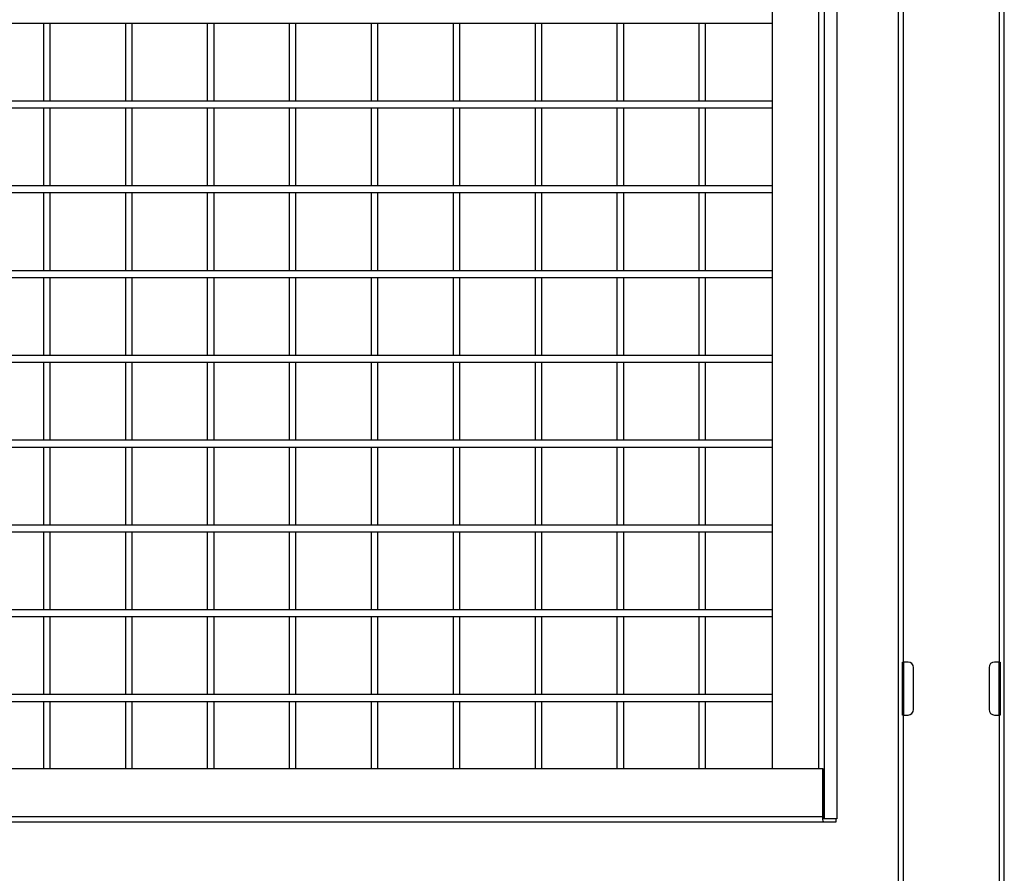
# Model space of a CAD drawing. Header units: inches. Extents: x 0.2 to 10.8, y 0.2 to 8.2.
# Tile 5 of 62: x 4.3 to 5.3, y 2 to 2.8. Entities that reach past the tile are written whole.
import ezdxf

# ---------------------------------------------------------------- set-up
doc = ezdxf.new("R2010")
doc.units = ezdxf.units.IN
doc.header["$MEASUREMENT"] = 0

msp = doc.modelspace()

# ---------------------------------------------------------------- linework, layer by layer
for p, q in [((5.26607, 1.8325), (5.26607, 5.79604)), ((5.08944, 2.04825), (5.08944, 3.41577)), ((5.10167, 3.41577), (5.10167, 2.04825)), ((5.26107, 3.40021), (5.26107, 2.20229)), ((5.03789, 3.38767), (5.03789, 2.09734)), ((5.08356, 3.38767), (5.08356, 2.09734)), ((5.1619, 3.36921), (5.1619, 1.8325)), ((5.1669, 2.20229), (5.1669, 3.36684)), ((3.37848, 2.83025), (5.03789, 2.83025)), ((4.32205, 2.83025), (4.32205, 2.75359)), ((4.32872, 2.75359), (4.32872, 2.83025)), ((4.40255, 2.83025), (4.40255, 2.75359)), ((4.40921, 2.75359), (4.40921, 2.83025)), ((4.48304, 2.83025), (4.48304, 2.75359)), ((4.48971, 2.75359), (4.48971, 2.83025)), ((4.56353, 2.83025), (4.56353, 2.75359)), ((4.5702, 2.75359), (4.5702, 2.83025)), ((4.64403, 2.83025), (4.64403, 2.75359)), ((4.6507, 2.75359), (4.6507, 2.83025)), ((4.72452, 2.83025), (4.72452, 2.75359)), ((4.73119, 2.75359), (4.73119, 2.83025)), ((4.80502, 2.83025), (4.80502, 2.75359)), ((4.81168, 2.75359), (4.81168, 2.83025)), ((4.88551, 2.83025), (4.88551, 2.75359)), ((4.89218, 2.75359), (4.89218, 2.83025)), ((4.966, 2.83025), (4.966, 2.75359)), ((4.97267, 2.75359), (4.97267, 2.83025)), ((5.03789, 2.75359), (3.37848, 2.75359)), ((3.37848, 2.74692), (5.03789, 2.74692)), ((4.32205, 2.74692), (4.32205, 2.67025)), ((4.32872, 2.67025), (4.32872, 2.74692)), ((4.40255, 2.74692), (4.40255, 2.67025)), ((4.40921, 2.67025), (4.40921, 2.74692)), ((4.48304, 2.74692), (4.48304, 2.67025)), ((4.48971, 2.67025), (4.48971, 2.74692)), ((4.56353, 2.74692), (4.56353, 2.67025)), ((4.5702, 2.67025), (4.5702, 2.74692)), ((4.64403, 2.74692), (4.64403, 2.67025)), ((4.6507, 2.67025), (4.6507, 2.74692)), ((4.72452, 2.74692), (4.72452, 2.67025)), ((4.73119, 2.67025), (4.73119, 2.74692)), ((4.80502, 2.74692), (4.80502, 2.67025)), ((4.81168, 2.67025), (4.81168, 2.74692)), ((4.88551, 2.74692), (4.88551, 2.67025)), ((4.89218, 2.67025), (4.89218, 2.74692)), ((4.966, 2.74692), (4.966, 2.67025)), ((4.97267, 2.67025), (4.97267, 2.74692)), ((5.03789, 2.67025), (3.37848, 2.67025)), ((3.37848, 2.66359), (5.03789, 2.66359)), ((4.32205, 2.66359), (4.32205, 2.58692)), ((4.32872, 2.58692), (4.32872, 2.66359)), ((4.40255, 2.66359), (4.40255, 2.58692)), ((4.40921, 2.58692), (4.40921, 2.66359)), ((4.48304, 2.66359), (4.48304, 2.58692)), ((4.48971, 2.58692), (4.48971, 2.66359)), ((4.56353, 2.66359), (4.56353, 2.58692)), ((4.5702, 2.58692), (4.5702, 2.66359)), ((4.64403, 2.66359), (4.64403, 2.58692)), ((4.6507, 2.58692), (4.6507, 2.66359)), ((4.72452, 2.66359), (4.72452, 2.58692)), ((4.73119, 2.58692), (4.73119, 2.66359)), ((4.80502, 2.66359), (4.80502, 2.58692)), ((4.81168, 2.58692), (4.81168, 2.66359)), ((4.88551, 2.66359), (4.88551, 2.58692)), ((4.89218, 2.58692), (4.89218, 2.66359)), ((4.966, 2.66359), (4.966, 2.58692)), ((4.97267, 2.58692), (4.97267, 2.66359)), ((5.03789, 2.58692), (3.37848, 2.58692)), ((3.37848, 2.58025), (5.03789, 2.58025)), ((4.32205, 2.58025), (4.32205, 2.50359)), ((4.32872, 2.50359), (4.32872, 2.58025)), ((4.40255, 2.58025), (4.40255, 2.50359)), ((4.40921, 2.50359), (4.40921, 2.58025)), ((4.48304, 2.58025), (4.48304, 2.50359)), ((4.48971, 2.50359), (4.48971, 2.58025)), ((4.56353, 2.58025), (4.56353, 2.50359)), ((4.5702, 2.50359), (4.5702, 2.58025)), ((4.64403, 2.58025), (4.64403, 2.50359)), ((4.6507, 2.50359), (4.6507, 2.58025)), ((4.72452, 2.58025), (4.72452, 2.50359)), ((4.73119, 2.50359), (4.73119, 2.58025)), ((4.80502, 2.58025), (4.80502, 2.50359)), ((4.81168, 2.50359), (4.81168, 2.58025)), ((4.88551, 2.58025), (4.88551, 2.50359)), ((4.89218, 2.50359), (4.89218, 2.58025)), ((4.966, 2.58025), (4.966, 2.50359)), ((4.97267, 2.50359), (4.97267, 2.58025)), ((5.03789, 2.50359), (3.37848, 2.50359)), ((3.37848, 2.49692), (5.03789, 2.49692)), ((4.32205, 2.49692), (4.32205, 2.42025)), ((4.32872, 2.42025), (4.32872, 2.49692)), ((4.40255, 2.49692), (4.40255, 2.42025)), ((4.40921, 2.42025), (4.40921, 2.49692)), ((4.48304, 2.49692), (4.48304, 2.42025)), ((4.48971, 2.42025), (4.48971, 2.49692)), ((4.56353, 2.49692), (4.56353, 2.42025)), ((4.5702, 2.42025), (4.5702, 2.49692)), ((4.64403, 2.49692), (4.64403, 2.42025)), ((4.6507, 2.42025), (4.6507, 2.49692)), ((4.72452, 2.49692), (4.72452, 2.42025)), ((4.73119, 2.42025), (4.73119, 2.49692)), ((4.80502, 2.49692), (4.80502, 2.42025)), ((4.81168, 2.42025), (4.81168, 2.49692)), ((4.88551, 2.49692), (4.88551, 2.42025)), ((4.89218, 2.42025), (4.89218, 2.49692)), ((4.966, 2.49692), (4.966, 2.42025)), ((4.97267, 2.42025), (4.97267, 2.49692)), ((5.03789, 2.42025), (3.37848, 2.42025)), ((3.37848, 2.41359), (5.03789, 2.41359)), ((4.32205, 2.41359), (4.32205, 2.33692)), ((4.32872, 2.33692), (4.32872, 2.41359)), ((4.40255, 2.41359), (4.40255, 2.33692)), ((4.40921, 2.33692), (4.40921, 2.41359)), ((4.48304, 2.41359), (4.48304, 2.33692)), ((4.48971, 2.33692), (4.48971, 2.41359)), ((4.56353, 2.41359), (4.56353, 2.33692)), ((4.5702, 2.33692), (4.5702, 2.41359)), ((4.64403, 2.41359), (4.64403, 2.33692)), ((4.6507, 2.33692), (4.6507, 2.41359)), ((4.72452, 2.41359), (4.72452, 2.33692)), ((4.73119, 2.33692), (4.73119, 2.41359)), ((4.80502, 2.41359), (4.80502, 2.33692)), ((4.81168, 2.33692), (4.81168, 2.41359)), ((4.88551, 2.41359), (4.88551, 2.33692)), ((4.89218, 2.33692), (4.89218, 2.41359)), ((4.966, 2.41359), (4.966, 2.33692)), ((4.97267, 2.33692), (4.97267, 2.41359)), ((5.03789, 2.33692), (3.37848, 2.33692)), ((3.37848, 2.33025), (5.03789, 2.33025)), ((4.32205, 2.33025), (4.32205, 2.25359)), ((4.32872, 2.25359), (4.32872, 2.33025)), ((4.40255, 2.33025), (4.40255, 2.25359)), ((4.40921, 2.25359), (4.40921, 2.33025)), ((4.48304, 2.33025), (4.48304, 2.25359)), ((4.48971, 2.25359), (4.48971, 2.33025)), ((4.56353, 2.33025), (4.56353, 2.25359)), ((4.5702, 2.25359), (4.5702, 2.33025)), ((4.64403, 2.33025), (4.64403, 2.25359)), ((4.6507, 2.25359), (4.6507, 2.33025)), ((4.72452, 2.33025), (4.72452, 2.25359)), ((4.73119, 2.25359), (4.73119, 2.33025)), ((4.80502, 2.33025), (4.80502, 2.25359)), ((4.81168, 2.25359), (4.81168, 2.33025)), ((4.88551, 2.33025), (4.88551, 2.25359)), ((4.89218, 2.25359), (4.89218, 2.33025)), ((4.966, 2.33025), (4.966, 2.25359)), ((4.97267, 2.25359), (4.97267, 2.33025)), ((5.03789, 2.25359), (3.37848, 2.25359)), ((3.37848, 2.24692), (5.03789, 2.24692)), ((4.32205, 2.24692), (4.32205, 2.17025)), ((4.32872, 2.17025), (4.32872, 2.24692)), ((4.40255, 2.24692), (4.40255, 2.17025)), ((4.40921, 2.17025), (4.40921, 2.24692)), ((4.48304, 2.24692), (4.48304, 2.17025)), ((4.48971, 2.17025), (4.48971, 2.24692)), ((4.56353, 2.24692), (4.56353, 2.17025)), ((4.5702, 2.17025), (4.5702, 2.24692)), ((4.64403, 2.24692), (4.64403, 2.17025)), ((4.6507, 2.17025), (4.6507, 2.24692)), ((4.72452, 2.24692), (4.72452, 2.17025)), ((4.73119, 2.17025), (4.73119, 2.24692)), ((4.80502, 2.24692), (4.80502, 2.17025)), ((4.81168, 2.17025), (4.81168, 2.24692)), ((4.88551, 2.24692), (4.88551, 2.17025)), ((4.89218, 2.17025), (4.89218, 2.24692)), ((4.966, 2.24692), (4.966, 2.17025)), ((4.97267, 2.17025), (4.97267, 2.24692)), ((5.16607, 2.15021), (5.16607, 2.20229)), ((5.16607, 2.20229), (5.1669, 2.20229)), ((5.17149, 2.20229), (5.1669, 2.20229)), ((5.1669, 2.20229), (5.1669, 2.15021)), ((5.1769, 2.15563), (5.1769, 2.19688)), ((5.25107, 2.19688), (5.25107, 2.15563)), ((5.26107, 2.20229), (5.25649, 2.20229)), ((5.26107, 2.20229), (5.2619, 2.20229)), ((5.26107, 2.15021), (5.26107, 2.20229)), ((5.2619, 2.20229), (5.2619, 2.15021)), ((5.03789, 2.17025), (3.37848, 2.17025)), ((3.37848, 2.16359), (5.03789, 2.16359)), ((4.32205, 2.16359), (4.32205, 2.09734)), ((4.32872, 2.09734), (4.32872, 2.16359)), ((4.40255, 2.16359), (4.40255, 2.09734)), ((4.40921, 2.09734), (4.40921, 2.16359)), ((4.48304, 2.16359), (4.48304, 2.09734)), ((4.48971, 2.09734), (4.48971, 2.16359)), ((4.56353, 2.16359), (4.56353, 2.09734)), ((4.5702, 2.09734), (4.5702, 2.16359)), ((4.64403, 2.16359), (4.64403, 2.09734)), ((4.6507, 2.09734), (4.6507, 2.16359)), ((4.72452, 2.16359), (4.72452, 2.09734)), ((4.73119, 2.09734), (4.73119, 2.16359)), ((4.80502, 2.16359), (4.80502, 2.09734)), ((4.81168, 2.09734), (4.81168, 2.16359)), ((4.88551, 2.16359), (4.88551, 2.09734)), ((4.89218, 2.09734), (4.89218, 2.16359)), ((4.966, 2.16359), (4.966, 2.09734)), ((4.97267, 2.09734), (4.97267, 2.16359)), ((5.1669, 2.15021), (5.16607, 2.15021)), ((5.1669, 1.8325), (5.1669, 2.15021)), ((5.1669, 2.15021), (5.17149, 2.15021)), ((5.25649, 2.15021), (5.26107, 2.15021)), ((5.26107, 2.15021), (5.26107, 1.8325)), ((5.2619, 2.15021), (5.26107, 2.15021)), ((5.08742, 2.09734), (3.32662, 2.09734)), ((5.08742, 2.09734), (5.08742, 2.05005)), ((5.08819, 2.09734), (5.08742, 2.09734)), ((5.08819, 2.05005), (5.08819, 2.09734)), ((5.08742, 2.05005), (3.32662, 2.05005)), ((3.32786, 2.04525), (5.08866, 2.04525)), ((5.1009, 2.04825), (5.08866, 2.04825)), ((5.08866, 2.04525), (5.1009, 2.04525)), ((5.10167, 2.04825), (5.08944, 2.04825)), ((5.1009, 2.04525), (5.1009, 2.04825))]:
    msp.add_line(p, q)
for centre, radius, start, end in [((5.17149, 2.19688), 0.00542, 0, 90), ((5.25649, 2.19688), 0.00542, 90, 180), ((5.17149, 2.15563), 0.00542, 270, 0), ((5.25649, 2.15563), 0.00542, 180, 270), ((5.09299, 2.04893), 0.00568, 168.63095, 220.39069), ((5.09028, 2.04963), 0.00213, 168.63095, 220.39069)]:
    msp.add_arc(centre, radius, start, end)

doc.saveas('drawing.dxf')
